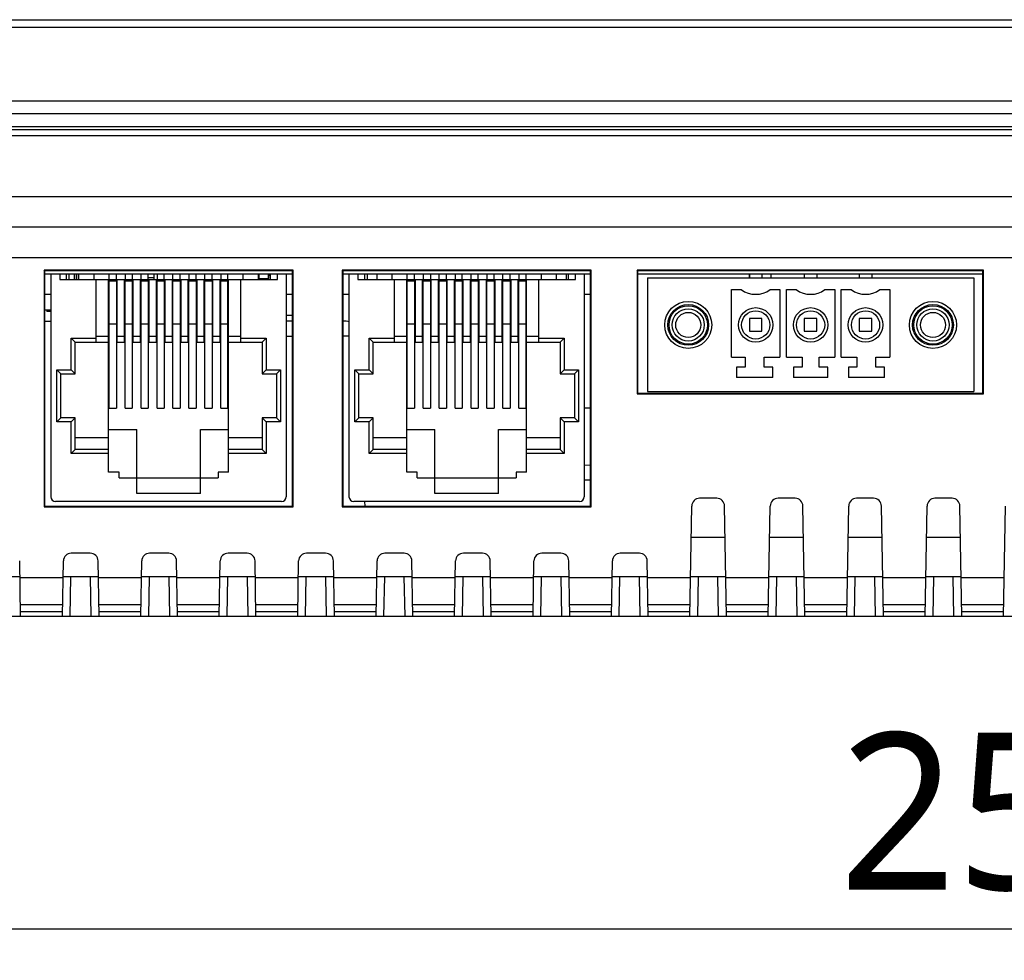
# Model space of a CAD drawing. Header units: millimetres. Extents: x 0 to 1188, y 0 to 840.
# Tile 4 of 30: x 302 to 365, y 215 to 275. Entities that reach past the tile are written whole.
import ezdxf

# ---------------------------------------------------------------- set-up
doc = ezdxf.new("R2010")
doc.units = ezdxf.units.MM
doc.header["$LTSCALE"] = 65.34
doc.layers.get('0').update_dxf_attribs({"linetype": 'CONTINUOUS'})
for name, color, linetype in [('00_TOPRB1000WD-DIM', 7, 'CONTINUOUS'), ('533980471-SHAPE', 7, 'CONTINUOUS'), ('C-0284539-3-B-3D-SHAPE', 7, 'CONTINUOUS'), ('FX-W-124-SHAPE', 7, 'CONTINUOUS'), ('KHS02-OTAX-SHAPE', 7, 'CONTINUOUS'), ('M50-3100545-SHAPE', 7, 'CONTINUOUS'), ('PCB_MAIN-OP_10W_BASE-SHAPE', 7, 'CONTINUOUS'), ('RB10W-P0100_REV0-SHAPE', 7, 'CONTINUOUS'), ('RB10W-P0300_REV0-SHAPE', 7, 'CONTINUOUS'), ('RB10W-P0400_GASKET-SHAPE', 7, 'CONTINUOUS'), ('TACT_FSM6JS_TE-SHAPE', 7, 'CONTINUOUS')]:
    doc.layers.add(name, color=color, linetype=linetype)
doc.styles.add('TEXTSTYLE_2', font='malgun.ttf')
doc.dimstyles.new('DIMSTYLE_1', dxfattribs={"dimtxt": 10, "dimasz": 5, "dimexe": 1, "dimexo": 1, "dimgap": 1.25, "dimtad": 1, "dimdec": 5, "dimdsep": 46, "dimtxsty": 'TEXTSTYLE_2', "dimblk": '_FILLED', "dimblk1": '_FILLED', "dimblk2": '_FILLED', "dimcen": 0, "dimadec": 5, "dimazin": 2, "dimtp": 0.5, "dimtm": 0.5, "dimtfac": 1, "dimtdec": 5, "dimtofl": 0, "dimtmove": 0, "dimatfit": 3, "dimldrblk": '_FILLED', "dimfxl": 1, "dimtolj": 1, "dimarcsym": 0})

# ---------------------------------------------------------------- blocks, each defined once
blk = doc.blocks.new('_FILLED')
at = {"color": 0, "linetype": 'ByBlock'}
blk.add_solid([(0, 0), (-1, 0.16), (-1, -0.16)], dxfattribs=at)
blk = doc.blocks.new('*D5')
at = {"layer": '00_TOPRB1000WD-DIM', "color": 2, "linetype": 'Continuous'}
for p, q in [((243.983, 267.958), (243.983, 215.22)), ((498.783, 267.958), (498.783, 215.22)), ((243.983, 217.22), (371.383, 217.22)), ((498.783, 217.22), (371.383, 217.22))]:
    blk.add_line(p, q, dxfattribs=at)
at = {"layer": '00_TOPRB1000WD-DIM', "color": 2, "linetype": 'Continuous', "xscale": 5, "yscale": 5, "zscale": 5, "rotation": 180}
blk.add_blockref('_FILLED', (243.983, 217.22), dxfattribs=at)
at = {"layer": '00_TOPRB1000WD-DIM', "color": 2, "linetype": 'Continuous', "xscale": 5, "yscale": 5, "zscale": 5}
blk.add_blockref('_FILLED', (498.783, 217.22), dxfattribs=at)
at = {"layer": '00_TOPRB1000WD-DIM', "color": 2, "linetype": 'Continuous', "insert": (371.383, 229.72), "char_height": 10, "width": 33.7037, "attachment_point": 2, "line_spacing_factor": 0.9, "style": 'TEXTSTYLE_2'}
blk.add_mtext('254.8', dxfattribs=at)

msp = doc.modelspace()

# ---------------------------------------------------------------- linework, layer by layer
at = {"layer": '533980471-SHAPE', "color": 7, "linetype": 'Continuous'}
for p, q in [((311.033096, 258.708278), (310.687696, 258.708278)), ((310.802496, 258.602678), (310.808096, 258.608278)), ((310.808096, 258.608278), (311.033096, 258.608278)), ((317.733096, 258.658278), (318.358096, 258.658278)), ((318.358096, 258.858278), (318.358096, 258.658278)), ((318.483096, 258.858278), (318.358096, 258.858278)), ((319.885725, 256.308278), (319.483096, 256.308278))]:
    msp.add_line(p, q, dxfattribs=at)
at = {"layer": 'C-0284539-3-B-3D-SHAPE', "color": 7, "linetype": 'Continuous'}
for p, q in [((342.508096, 258.708278), (342.508096, 251.458278)), ((342.508096, 258.708278), (363.308096, 258.708278)), ((349.008096, 258.958278), (349.008096, 258.708278)), ((349.808096, 258.958278), (349.808096, 258.708278)), ((352.508096, 258.958278), (352.508096, 258.708278)), ((353.308096, 258.958278), (353.308096, 258.708278)), ((356.008096, 258.958278), (356.008096, 258.708278)), ((356.808096, 258.958278), (356.808096, 258.708278)), ((363.308096, 258.708278), (363.308096, 251.458278)), ((347.861596, 253.658278), (347.861596, 257.958278)), ((347.861596, 257.958278), (348.49158, 257.958278)), ((350.324611, 257.958278), (350.954596, 257.958278)), ((350.954596, 257.958278), (350.954596, 253.658278)), ((351.361596, 253.658278), (351.361596, 257.958278)), ((351.361596, 257.958278), (351.99158, 257.958278)), ((353.824611, 257.958278), (354.454596, 257.958278)), ((354.454596, 257.958278), (354.454596, 253.658278)), ((354.861596, 253.658278), (354.861596, 257.958278)), ((354.861596, 257.958278), (355.49158, 257.958278)), ((357.324611, 257.958278), (357.954596, 257.958278)), ((357.954596, 257.958278), (357.954596, 253.658278)), ((349.008096, 256.108278), (349.008096, 255.308278)), ((349.808096, 256.108278), (349.008096, 256.108278)), ((349.808096, 255.308278), (349.808096, 256.108278)), ((352.508096, 256.108278), (352.508096, 255.308278)), ((353.308096, 256.108278), (352.508096, 256.108278)), ((353.308096, 255.308278), (353.308096, 256.108278)), ((356.008096, 256.108278), (356.008096, 255.308278)), ((356.808096, 256.108278), (356.008096, 256.108278)), ((356.808096, 255.308278), (356.808096, 256.108278)), ((349.008096, 255.308278), (349.808096, 255.308278)), ((352.508096, 255.308278), (353.308096, 255.308278)), ((356.008096, 255.308278), (356.808096, 255.308278)), ((347.861596, 253.658278), (348.741596, 253.658278)), ((348.741596, 253.658278), (348.741596, 253.008278)), ((349.953096, 253.008278), (349.953096, 253.658278)), ((349.953096, 253.658278), (350.954596, 253.658278)), ((351.361596, 253.658278), (352.363096, 253.658278)), ((352.363096, 253.658278), (352.363096, 253.008278)), ((353.453096, 253.008278), (353.453096, 253.658278)), ((353.453096, 253.658278), (354.454596, 253.658278)), ((354.861596, 253.658278), (355.863096, 253.658278)), ((355.863096, 253.658278), (355.863096, 253.008278)), ((357.074596, 253.008278), (357.074596, 253.658278)), ((357.074596, 253.658278), (357.954596, 253.658278)), ((348.191596, 253.008278), (348.191596, 252.358278)), ((348.741596, 253.008278), (348.191596, 253.008278)), ((350.503096, 253.008278), (349.953096, 253.008278)), ((350.503096, 252.358278), (350.503096, 253.008278)), ((351.813096, 253.008278), (351.813096, 252.358278)), ((352.363096, 253.008278), (351.813096, 253.008278)), ((354.003096, 253.008278), (353.453096, 253.008278)), ((354.003096, 252.358278), (354.003096, 253.008278)), ((355.313096, 253.008278), (355.313096, 252.358278)), ((355.863096, 253.008278), (355.313096, 253.008278)), ((357.624596, 253.008278), (357.074596, 253.008278)), ((357.624596, 252.358278), (357.624596, 253.008278)), ((350.503096, 252.358278), (348.191596, 252.358278)), ((354.003096, 252.358278), (351.813096, 252.358278)), ((357.624596, 252.358278), (355.313096, 252.358278)), ((342.508096, 251.458278), (363.308096, 251.458278))]:
    msp.add_line(p, q, dxfattribs=at)
for centre, radius in [((345.108096, 255.708278), 1.5), ((345.108096, 255.708278), 1.3), ((345.108096, 255.708278), 1.225), ((345.108096, 255.708278), 1.025), ((349.408096, 255.708278), 1.1), ((352.908096, 255.708278), 1.1), ((356.408096, 255.708278), 1.1), ((360.708096, 255.708278), 1.5), ((360.708096, 255.708278), 1.3), ((360.708096, 255.708278), 1.225), ((360.708096, 255.708278), 1.025), ((345.108096, 255.708278), 0.8), ((349.408096, 255.708278), 0.9), ((352.908096, 255.708278), 0.9), ((356.408096, 255.708278), 0.9), ((360.708096, 255.708278), 0.8)]:
    msp.add_circle(centre, radius, dxfattribs=at)
for centre in [(349.408096, 259.208278), (352.908096, 259.208278), (356.408096, 259.208278)]:
    msp.add_arc(centre, 1.55, 233.75067912, 306.24932088, dxfattribs=at)
at = {"layer": 'FX-W-124-SHAPE', "color": 7, "linetype": 'Continuous'}
for p, q in [((304.483096, 258.958278), (304.483096, 244.758278)), ((304.483096, 258.958278), (305.048896, 258.958278)), ((305.048896, 258.958278), (305.048896, 258.602678)), ((305.048896, 258.602678), (318.917296, 258.602678)), ((305.483096, 258.602678), (305.483096, 258.958278)), ((305.633096, 258.958278), (305.633096, 258.602678)), ((306.268096, 258.602678), (306.268096, 258.958278)), ((307.220596, 258.958278), (307.220596, 258.602678)), ((307.372996, 254.602678), (307.372996, 258.602678)), ((308.160396, 246.334978), (308.160396, 258.602678)), ((308.198496, 258.602678), (308.198496, 258.958278)), ((308.655696, 258.602678), (308.655696, 258.958278)), ((308.693796, 258.602678), (308.693796, 254.602678)), ((309.176396, 254.602678), (309.176396, 258.602678)), ((309.214496, 258.958278), (309.214496, 258.602678)), ((309.671696, 258.958278), (309.671696, 258.602678)), ((309.709796, 258.602678), (309.709796, 254.602678)), ((310.192396, 254.602678), (310.192396, 258.602678)), ((310.230496, 258.602678), (310.230496, 258.958278)), ((310.687696, 258.602678), (310.687696, 258.958278)), ((310.725796, 258.602678), (310.725796, 254.602678)), ((311.208396, 254.602678), (311.208396, 258.602678)), ((311.246496, 258.958278), (311.246496, 258.602678)), ((311.703696, 258.602678), (311.703696, 258.958278)), ((311.741796, 258.602678), (311.741796, 254.602678)), ((312.224396, 254.602678), (312.224396, 258.602678)), ((312.262496, 258.602678), (312.262496, 258.958278)), ((312.719696, 258.602678), (312.719696, 258.958278)), ((312.757796, 258.602678), (312.757796, 254.602678)), ((313.240396, 254.602678), (313.240396, 258.602678)), ((313.278496, 258.958278), (313.278496, 258.602678)), ((313.735696, 258.602678), (313.735696, 258.958278)), ((313.773796, 258.602678), (313.773796, 254.602678)), ((314.256396, 254.602678), (314.256396, 258.602678)), ((314.294496, 258.602678), (314.294496, 258.958278)), ((314.751696, 258.602678), (314.751696, 258.958278)), ((314.789796, 258.602678), (314.789796, 254.602678)), ((315.272396, 254.602678), (315.272396, 258.602678)), ((315.310496, 258.958278), (315.310496, 258.602678)), ((315.767696, 258.602678), (315.767696, 258.958278)), ((315.805796, 246.334978), (315.805796, 258.602678)), ((316.593196, 254.602678), (316.593196, 258.602678)), ((316.745596, 258.602678), (316.745596, 258.958278)), ((317.698096, 258.958278), (317.698096, 258.602678)), ((318.333096, 258.958278), (318.333096, 258.602678)), ((318.483096, 258.602678), (318.483096, 258.958278)), ((318.917296, 258.602678), (318.917296, 258.958278)), ((318.917296, 258.958278), (319.483096, 258.958278)), ((319.483096, 258.958278), (319.483096, 244.758278)), ((323.483096, 258.958278), (323.483096, 244.758278)), ((323.483096, 258.958278), (324.048896, 258.958278)), ((324.048896, 258.958278), (324.048896, 258.602678)), ((324.048896, 258.602678), (337.917296, 258.602678)), ((324.483096, 258.602678), (324.483096, 258.958278)), ((324.633096, 258.958278), (324.633096, 258.602678)), ((325.268096, 258.602678), (325.268096, 258.958278)), ((326.220596, 258.958278), (326.220596, 258.602678)), ((326.372996, 254.602678), (326.372996, 258.602678)), ((327.160396, 246.334978), (327.160396, 258.602678)), ((327.198496, 258.602678), (327.198496, 258.958278)), ((327.655696, 258.602678), (327.655696, 258.958278)), ((327.693796, 258.602678), (327.693796, 254.602678)), ((328.176396, 254.602678), (328.176396, 258.602678)), ((328.214496, 258.958278), (328.214496, 258.602678)), ((328.671696, 258.958278), (328.671696, 258.602678)), ((328.709796, 258.602678), (328.709796, 254.602678)), ((329.192396, 254.602678), (329.192396, 258.602678)), ((329.230496, 258.602678), (329.230496, 258.958278)), ((329.687696, 258.602678), (329.687696, 258.958278)), ((329.725796, 258.602678), (329.725796, 254.602678)), ((330.208396, 254.602678), (330.208396, 258.602678)), ((330.246496, 258.958278), (330.246496, 258.602678)), ((330.703696, 258.602678), (330.703696, 258.958278)), ((330.741796, 258.602678), (330.741796, 254.602678)), ((331.224396, 254.602678), (331.224396, 258.602678)), ((331.262496, 258.602678), (331.262496, 258.958278)), ((331.719696, 258.602678), (331.719696, 258.958278)), ((331.757796, 258.602678), (331.757796, 254.602678)), ((332.240396, 254.602678), (332.240396, 258.602678)), ((332.278496, 258.958278), (332.278496, 258.602678)), ((332.735696, 258.602678), (332.735696, 258.958278)), ((332.773796, 258.602678), (332.773796, 254.602678)), ((333.256396, 254.602678), (333.256396, 258.602678)), ((333.294496, 258.602678), (333.294496, 258.958278)), ((333.751696, 258.602678), (333.751696, 258.958278)), ((333.789796, 258.602678), (333.789796, 254.602678)), ((334.272396, 254.602678), (334.272396, 258.602678)), ((334.310496, 258.958278), (334.310496, 258.602678)), ((334.767696, 258.602678), (334.767696, 258.958278)), ((334.805796, 246.334978), (334.805796, 258.602678)), ((335.593196, 254.602678), (335.593196, 258.602678)), ((335.745596, 258.602678), (335.745596, 258.958278)), ((336.698096, 258.958278), (336.698096, 258.602678)), ((337.333096, 258.958278), (337.333096, 258.602678)), ((337.483096, 258.602678), (337.483096, 258.958278)), ((337.917296, 258.602678), (337.917296, 258.958278)), ((337.917296, 258.958278), (338.483096, 258.958278)), ((338.483096, 258.958278), (338.483096, 244.758278)), ((308.198496, 250.41178), (308.198496, 258.513778)), ((308.198496, 258.513778), (308.655696, 258.513778)), ((308.655696, 258.513778), (308.655696, 250.41178)), ((309.214496, 250.41178), (309.214496, 258.513778)), ((309.214496, 258.513778), (309.671696, 258.513778)), ((309.671696, 258.513778), (309.671696, 250.41178)), ((310.230496, 250.41178), (310.230496, 258.513778)), ((310.230496, 258.513778), (310.687696, 258.513778)), ((310.687696, 258.513778), (310.687696, 250.41178)), ((311.246496, 250.41178), (311.246496, 258.513778)), ((311.246496, 258.513778), (311.703696, 258.513778)), ((311.703696, 258.513778), (311.703696, 250.41178)), ((312.262496, 250.41178), (312.262496, 258.513778)), ((312.262496, 258.513778), (312.719696, 258.513778)), ((312.719696, 258.513778), (312.719696, 250.41178)), ((313.278496, 250.41178), (313.278496, 258.513778)), ((313.278496, 258.513778), (313.735696, 258.513778)), ((313.735696, 258.513778), (313.735696, 250.41178)), ((314.294496, 250.41178), (314.294496, 258.513778)), ((314.294496, 258.513778), (314.751696, 258.513778)), ((314.751696, 258.513778), (314.751696, 250.41178)), ((315.310496, 250.41178), (315.310496, 258.513778)), ((315.310496, 258.513778), (315.767696, 258.513778)), ((315.767696, 250.41178), (315.767696, 258.513778)), ((327.198496, 250.41178), (327.198496, 258.513778)), ((327.198496, 258.513778), (327.655696, 258.513778)), ((327.655696, 258.513778), (327.655696, 250.41178)), ((328.214496, 250.41178), (328.214496, 258.513778)), ((328.214496, 258.513778), (328.671696, 258.513778)), ((328.671696, 258.513778), (328.671696, 250.41178)), ((329.230496, 250.41178), (329.230496, 258.513778)), ((329.230496, 258.513778), (329.687696, 258.513778)), ((329.687696, 258.513778), (329.687696, 250.41178)), ((330.246496, 250.41178), (330.246496, 258.513778)), ((330.246496, 258.513778), (330.703696, 258.513778)), ((330.703696, 258.513778), (330.703696, 250.41178)), ((331.262496, 250.41178), (331.262496, 258.513778)), ((331.262496, 258.513778), (331.719696, 258.513778)), ((331.719696, 258.513778), (331.719696, 250.41178)), ((332.278496, 250.41178), (332.278496, 258.513778)), ((332.278496, 258.513778), (332.735696, 258.513778)), ((332.735696, 258.513778), (332.735696, 250.41178)), ((333.294496, 250.41178), (333.294496, 258.513778)), ((333.294496, 258.513778), (333.751696, 258.513778)), ((333.751696, 258.513778), (333.751696, 250.41178)), ((334.310496, 250.41178), (334.310496, 258.513778)), ((334.310496, 258.513778), (334.767696, 258.513778)), ((334.767696, 250.41178), (334.767696, 258.513778)), ((304.080261, 257.658278), (304.483096, 257.658278)), ((319.483096, 257.658278), (319.88593, 257.658278)), ((323.080261, 257.658278), (323.483096, 257.658278)), ((338.483096, 257.658278), (338.88593, 257.658278)), ((308.198496, 255.788075), (308.655696, 255.788075)), ((309.214496, 255.788075), (309.671696, 255.788075)), ((310.230496, 255.788075), (310.687696, 255.788075)), ((311.246496, 255.788075), (311.703696, 255.788075)), ((312.262496, 255.788075), (312.719696, 255.788075)), ((313.278496, 255.788075), (313.735696, 255.788075)), ((314.294496, 255.788075), (314.751696, 255.788075)), ((315.310496, 255.788075), (315.767696, 255.788075)), ((327.198496, 255.788075), (327.655696, 255.788075)), ((328.214496, 255.788075), (328.671696, 255.788075)), ((329.230496, 255.788075), (329.687696, 255.788075)), ((330.246496, 255.788075), (330.703696, 255.788075)), ((331.262496, 255.788075), (331.719696, 255.788075)), ((332.278496, 255.788075), (332.735696, 255.788075)), ((333.294496, 255.788075), (333.751696, 255.788075)), ((334.310496, 255.788075), (334.767696, 255.788075)), ((305.772796, 252.837378), (305.772796, 254.856678)), ((306.026796, 254.602678), (305.772796, 254.856678)), ((305.772796, 254.856678), (307.372996, 254.856678)), ((307.372996, 254.983678), (308.160396, 254.983678)), ((308.693796, 254.983678), (309.176396, 254.983678)), ((309.709796, 254.983678), (310.192396, 254.983678)), ((310.725796, 254.983678), (311.208396, 254.983678)), ((311.741796, 254.983678), (312.224396, 254.983678)), ((312.757796, 254.983678), (313.240396, 254.983678)), ((313.773796, 254.983678), (314.256396, 254.983678)), ((314.789796, 254.983678), (315.272396, 254.983678)), ((315.805796, 254.983678), (316.593196, 254.983678)), ((316.593196, 254.856678), (318.193396, 254.856678)), ((317.939396, 254.602678), (318.193396, 254.856678)), ((318.193396, 254.856678), (318.193396, 252.837378)), ((324.772796, 252.837378), (324.772796, 254.856678)), ((325.026796, 254.602678), (324.772796, 254.856678)), ((324.772796, 254.856678), (326.372996, 254.856678)), ((326.372996, 254.983678), (327.160396, 254.983678)), ((327.693796, 254.983678), (328.176396, 254.983678)), ((328.709796, 254.983678), (329.192396, 254.983678)), ((329.725796, 254.983678), (330.208396, 254.983678)), ((330.741796, 254.983678), (331.224396, 254.983678)), ((331.757796, 254.983678), (332.240396, 254.983678)), ((332.773796, 254.983678), (333.256396, 254.983678)), ((333.789796, 254.983678), (334.272396, 254.983678)), ((334.805796, 254.983678), (335.593196, 254.983678)), ((335.593196, 254.856678), (337.193396, 254.856678)), ((336.939396, 254.602678), (337.193396, 254.856678)), ((337.193396, 254.856678), (337.193396, 252.837378)), ((306.026796, 252.583378), (306.026796, 254.602678)), ((306.026796, 254.602678), (308.198496, 254.602678)), ((308.655696, 254.602678), (309.214496, 254.602678)), ((309.671696, 254.602678), (310.230496, 254.602678)), ((310.687696, 254.602678), (311.246496, 254.602678)), ((311.703696, 254.602678), (312.262496, 254.602678)), ((312.719696, 254.602678), (313.278496, 254.602678)), ((313.735696, 254.602678), (314.294496, 254.602678)), ((314.751696, 254.602678), (315.310496, 254.602678)), ((315.767696, 254.602678), (317.939396, 254.602678)), ((317.939396, 254.602678), (317.939396, 252.583378)), ((325.026796, 252.583378), (325.026796, 254.602678)), ((325.026796, 254.602678), (327.198496, 254.602678)), ((327.655696, 254.602678), (328.214496, 254.602678)), ((328.671696, 254.602678), (329.230496, 254.602678)), ((329.687696, 254.602678), (330.246496, 254.602678)), ((330.703696, 254.602678), (331.262496, 254.602678)), ((331.719696, 254.602678), (332.278496, 254.602678)), ((332.735696, 254.602678), (333.294496, 254.602678)), ((333.751696, 254.602678), (334.310496, 254.602678)), ((334.767696, 254.602678), (336.939396, 254.602678)), ((336.939396, 254.602678), (336.939396, 252.583378)), ((304.855096, 249.535378), (304.855096, 252.837378)), ((305.109096, 252.583378), (304.855096, 252.837378)), ((304.855096, 252.837378), (305.772796, 252.837378)), ((305.109096, 249.789378), (305.109096, 252.583378)), ((305.109096, 252.583378), (306.026796, 252.583378)), ((306.026796, 252.583378), (305.772796, 252.837378)), ((317.939396, 252.583378), (318.193396, 252.837378)), ((317.939396, 252.583378), (318.857096, 252.583378)), ((318.193396, 252.837378), (319.111096, 252.837378)), ((318.857096, 252.583378), (319.111096, 252.837378)), ((318.857096, 252.583378), (318.857096, 249.789378)), ((319.111096, 252.837378), (319.111096, 249.535378)), ((323.855096, 249.535378), (323.855096, 252.837378)), ((324.109096, 252.583378), (323.855096, 252.837378)), ((323.855096, 252.837378), (324.772796, 252.837378)), ((324.109096, 249.789378), (324.109096, 252.583378)), ((324.109096, 252.583378), (325.026796, 252.583378)), ((325.026796, 252.583378), (324.772796, 252.837378)), ((336.939396, 252.583378), (337.193396, 252.837378)), ((336.939396, 252.583378), (337.857096, 252.583378)), ((337.193396, 252.837378), (338.111096, 252.837378)), ((337.857096, 252.583378), (338.111096, 252.837378)), ((337.857096, 252.583378), (337.857096, 249.789378)), ((338.111096, 252.837378), (338.111096, 249.535378)), ((308.198496, 250.41178), (308.655696, 250.41178)), ((309.214496, 250.41178), (309.671696, 250.41178)), ((310.230496, 250.41178), (310.687696, 250.41178)), ((311.246496, 250.41178), (311.703696, 250.41178)), ((312.262496, 250.41178), (312.719696, 250.41178)), ((313.278496, 250.41178), (313.735696, 250.41178)), ((314.294496, 250.41178), (314.751696, 250.41178)), ((315.310496, 250.41178), (315.767696, 250.41178)), ((327.198496, 250.41178), (327.655696, 250.41178)), ((328.214496, 250.41178), (328.671696, 250.41178)), ((329.230496, 250.41178), (329.687696, 250.41178)), ((330.246496, 250.41178), (330.703696, 250.41178)), ((331.262496, 250.41178), (331.719696, 250.41178)), ((332.278496, 250.41178), (332.735696, 250.41178)), ((333.294496, 250.41178), (333.751696, 250.41178)), ((334.310496, 250.41178), (334.767696, 250.41178)), ((305.109096, 249.789378), (304.855096, 249.535378)), ((305.772796, 249.535378), (304.855096, 249.535378)), ((306.026796, 249.789378), (305.109096, 249.789378)), ((306.026796, 249.789378), (305.772796, 249.535378)), ((305.772796, 247.516078), (305.772796, 249.535378)), ((306.026796, 247.770078), (306.026796, 249.789378)), ((317.939396, 249.789378), (317.939396, 247.770078)), ((317.939396, 249.789378), (318.193396, 249.535378)), ((318.857096, 249.789378), (317.939396, 249.789378)), ((318.193396, 249.535378), (318.193396, 247.516078)), ((319.111096, 249.535378), (318.193396, 249.535378)), ((318.857096, 249.789378), (319.111096, 249.535378)), ((324.109096, 249.789378), (323.855096, 249.535378)), ((324.772796, 249.535378), (323.855096, 249.535378)), ((325.026796, 249.789378), (324.109096, 249.789378)), ((325.026796, 249.789378), (324.772796, 249.535378)), ((324.772796, 247.516078), (324.772796, 249.535378)), ((325.026796, 247.770078), (325.026796, 249.789378)), ((336.939396, 249.789378), (336.939396, 247.770078)), ((336.939396, 249.789378), (337.193396, 249.535378)), ((337.857096, 249.789378), (336.939396, 249.789378)), ((337.193396, 249.535378), (337.193396, 247.516078)), ((338.111096, 249.535378), (337.193396, 249.535378)), ((337.857096, 249.789378), (338.111096, 249.535378)), ((308.160396, 249.040078), (309.951096, 249.040078)), ((309.951096, 244.963378), (309.951096, 249.040078)), ((314.015096, 244.963378), (314.015096, 249.040078)), ((314.015096, 249.040078), (315.805796, 249.040078)), ((327.160396, 249.040078), (328.951096, 249.040078)), ((328.951096, 244.963378), (328.951096, 249.040078)), ((333.015096, 244.963378), (333.015096, 249.040078)), ((333.015096, 249.040078), (334.805796, 249.040078)), ((306.026796, 248.532078), (308.160396, 248.532078)), ((315.805796, 248.532078), (317.939396, 248.532078)), ((325.026796, 248.532078), (327.160396, 248.532078)), ((334.805796, 248.532078), (336.939396, 248.532078)), ((306.026796, 247.770078), (305.772796, 247.516078)), ((308.160396, 247.516078), (305.772796, 247.516078)), ((308.160396, 247.770078), (306.026796, 247.770078)), ((317.939396, 247.770078), (315.805796, 247.770078)), ((318.193396, 247.516078), (315.805796, 247.516078)), ((317.939396, 247.770078), (318.193396, 247.516078)), ((325.026796, 247.770078), (324.772796, 247.516078)), ((327.160396, 247.516078), (324.772796, 247.516078)), ((327.160396, 247.770078), (325.026796, 247.770078)), ((336.939396, 247.770078), (334.805796, 247.770078)), ((337.193396, 247.516078), (334.805796, 247.516078)), ((336.939396, 247.770078), (337.193396, 247.516078)), ((308.833496, 246.334978), (308.160396, 246.334978)), ((308.833496, 245.953978), (308.833496, 246.334978)), ((315.132696, 246.334978), (315.132696, 245.953978)), ((315.805796, 246.334978), (315.132696, 246.334978)), ((327.833496, 246.334978), (327.160396, 246.334978)), ((327.833496, 245.953978), (327.833496, 246.334978)), ((334.132696, 246.334978), (334.132696, 245.953978)), ((334.805796, 246.334978), (334.132696, 246.334978)), ((308.833496, 245.953978), (315.132696, 245.953978)), ((327.833496, 245.953978), (334.132696, 245.953978)), ((314.015096, 244.963378), (309.951096, 244.963378)), ((333.015096, 244.963378), (328.951096, 244.963378)), ((319.183096, 244.458278), (304.783096, 244.458278)), ((338.183096, 244.458278), (323.783096, 244.458278))]:
    msp.add_line(p, q, dxfattribs=at)
for centre, start, end in [((304.783096, 244.758278), 180, 270), ((319.183096, 244.758278), 270, 360), ((323.783096, 244.758278), 180, 270), ((338.183096, 244.758278), 270, 360)]:
    msp.add_arc(centre, 0.3, start, end, dxfattribs=at)
at = {"layer": 'KHS02-OTAX-SHAPE', "color": 7, "linetype": 'Continuous'}
for p, q in [((305.958096, 258.958278), (305.958096, 258.602678)), ((304.483096, 256.658278), (304.080413, 256.658278)), ((304.218096, 256.658278), (304.218096, 256.558278)), ((304.483096, 256.558278), (304.218096, 256.558278))]:
    msp.add_line(p, q, dxfattribs=at)
at = {"layer": 'M50-3100545-SHAPE', "color": 7, "linetype": 'Continuous'}
for p, q in [((311.033096, 258.958278), (311.033096, 258.602678)), ((317.733096, 258.958278), (317.733096, 258.602678))]:
    msp.add_line(p, q, dxfattribs=at)
at = {"layer": 'PCB_MAIN-OP_10W_BASE-SHAPE', "color": 7, "linetype": 'Continuous'}
for p, q in [((304.080063, 258.958278), (304.483096, 258.958278)), ((305.048896, 258.958278), (318.917296, 258.958278)), ((319.483096, 258.958278), (319.886128, 258.958278)), ((323.080063, 258.958278), (323.483096, 258.958278)), ((324.048896, 258.958278), (337.917296, 258.958278)), ((338.483096, 258.958278), (338.886128, 258.958278)), ((341.880063, 258.958278), (363.886128, 258.958278))]:
    msp.add_line(p, q, dxfattribs=at)
at = {"layer": 'RB10W-P0100_REV0-SHAPE', "color": 7, "linetype": 'Continuous'}
for p, q in [((239.630098, 275.158278), (503.136093, 275.158278)), ((249.117079, 274.684446), (493.649112, 274.684446)), ((503.883096, 269.958278), (238.883096, 269.958278)), ((348.993568, 258.958278), (348.995749, 258.708278)), ((350.372623, 258.958278), (350.370442, 258.708278))]:
    msp.add_line(p, q, dxfattribs=at)
at = {"layer": 'RB10W-P0300_REV0-SHAPE', "color": 7, "linetype": 'Continuous'}
for p, q in [((468.486966, 267.758278), (274.279225, 267.758278)), ((279.317511, 263.888479), (463.44868, 263.888479)), ((279.317511, 261.958278), (463.44868, 261.958278)), ((463.084596, 259.975731), (279.681595, 259.975731)), ((304.045115, 259.196259), (304.047411, 244.122594)), ((304.080032, 259.161342), (304.045115, 259.196259)), ((319.921076, 259.196259), (304.045115, 259.196259)), ((304.080032, 259.161342), (304.082317, 244.1575)), ((319.886159, 259.161342), (304.080032, 259.161342)), ((319.883874, 244.1575), (319.886159, 259.161342)), ((319.886159, 259.161342), (319.921076, 259.196259)), ((319.91878, 244.122594), (319.921076, 259.196259)), ((323.045115, 259.196259), (323.047411, 244.122594)), ((323.080032, 259.161342), (323.045115, 259.196259)), ((338.921076, 259.196259), (323.045115, 259.196259)), ((323.080032, 259.161342), (323.082317, 244.1575)), ((338.886159, 259.161342), (323.080032, 259.161342)), ((338.883874, 244.1575), (338.886159, 259.161342)), ((338.886159, 259.161342), (338.921076, 259.196259)), ((338.91878, 244.122594), (338.921076, 259.196259)), ((341.845115, 259.196259), (341.846315, 251.321497)), ((341.880032, 259.161342), (341.845115, 259.196259)), ((363.921076, 259.196259), (341.845115, 259.196259)), ((341.880032, 259.161342), (341.881221, 251.356404)), ((363.886159, 259.161342), (341.880032, 259.161342)), ((363.88497, 251.356404), (363.886159, 259.161342)), ((363.886159, 259.161342), (363.921076, 259.196259)), ((363.919876, 251.321497), (363.921076, 259.196259)), ((304.08052, 255.958278), (304.483096, 255.958278)), ((319.885671, 255.958278), (319.483096, 255.958278)), ((323.133257, 255.958278), (323.08052, 255.958278)), ((319.885522, 254.975731), (319.483096, 254.975731)), ((341.881221, 251.356404), (341.846315, 251.321497)), ((341.846315, 251.321497), (363.919876, 251.321497)), ((341.881221, 251.356404), (363.88497, 251.356404)), ((363.88497, 251.356404), (363.919876, 251.321497)), ((338.884826, 250.408278), (338.483096, 250.408278)), ((338.884271, 246.768126), (338.483096, 246.754117)), ((338.884127, 245.819848), (338.483096, 245.805843)), ((304.082317, 244.1575), (304.047411, 244.122594)), ((304.082317, 244.1575), (319.883874, 244.1575)), ((319.883874, 244.1575), (319.91878, 244.122594)), ((323.082317, 244.1575), (323.047411, 244.122594)), ((323.082317, 244.1575), (338.883874, 244.1575)), ((324.511038, 244.1575), (324.500534, 244.458278)), ((338.883874, 244.1575), (338.91878, 244.122594)), ((345.212183, 237.158278), (345.33452, 244.167004)), ((346.921747, 244.658278), (345.834444, 244.658278)), ((347.544008, 237.158278), (347.421671, 244.167004)), ((350.212183, 237.158278), (350.33452, 244.167004)), ((351.921747, 244.658278), (350.834444, 244.658278)), ((352.544008, 237.158278), (352.421671, 244.167004)), ((355.212183, 237.158278), (355.33452, 244.167004)), ((356.921747, 244.658278), (355.834444, 244.658278)), ((357.544008, 237.158278), (357.421671, 244.167004)), ((360.212183, 237.158278), (360.33452, 244.167004)), ((361.921747, 244.658278), (360.834444, 244.658278)), ((362.544008, 237.158278), (362.421671, 244.167004)), ((365.212183, 237.158278), (365.33452, 244.167004)), ((304.047411, 244.122594), (319.91878, 244.122594)), ((323.047411, 244.122594), (338.91878, 244.122594)), ((347.456733, 242.158278), (345.299458, 242.158278)), ((352.456733, 242.158278), (350.299458, 242.158278)), ((357.456733, 242.158278), (355.299458, 242.158278)), ((362.456733, 242.158278), (360.299458, 242.158278)), ((306.991747, 241.158278), (305.774444, 241.158278)), ((311.991747, 241.158278), (310.774444, 241.158278)), ((316.991747, 241.158278), (315.774444, 241.158278)), ((321.991747, 241.158278), (320.774444, 241.158278)), ((326.991747, 241.158278), (325.774444, 241.158278)), ((331.991747, 241.158278), (330.774444, 241.158278)), ((336.991747, 241.158278), (335.774444, 241.158278)), ((341.991747, 241.158278), (340.774444, 241.158278)), ((302.552916, 237.158278), (302.491671, 240.667004)), ((305.213275, 237.158278), (305.27452, 240.667004)), ((307.552916, 237.158278), (307.491671, 240.667004)), ((310.213275, 237.158278), (310.27452, 240.667004)), ((312.552916, 237.158278), (312.491671, 240.667004)), ((315.213275, 237.158278), (315.27452, 240.667004)), ((317.552916, 237.158278), (317.491671, 240.667004)), ((320.213275, 237.158278), (320.27452, 240.667004)), ((322.552916, 237.158278), (322.491671, 240.667004)), ((325.213275, 237.158278), (325.27452, 240.667004)), ((327.552916, 237.158278), (327.491671, 240.667004)), ((330.213275, 237.158278), (330.27452, 240.667004)), ((332.552916, 237.158278), (332.491671, 240.667004)), ((335.213275, 237.158278), (335.27452, 240.667004)), ((337.552916, 237.158278), (337.491671, 240.667004)), ((340.213275, 237.158278), (340.27452, 240.667004)), ((342.552916, 237.158278), (342.491671, 240.667004)), ((302.502238, 239.658278), (300.263953, 239.658278)), ((305.255648, 239.585808), (302.510543, 239.585808)), ((307.502238, 239.658278), (305.263953, 239.658278)), ((305.713199, 237.158278), (305.756837, 239.658278)), ((307.052992, 237.158278), (307.009354, 239.658278)), ((310.255648, 239.585808), (307.510543, 239.585808)), ((312.502238, 239.658278), (310.263953, 239.658278)), ((310.713199, 237.158278), (310.756837, 239.658278)), ((312.052992, 237.158278), (312.009354, 239.658278)), ((315.255648, 239.585808), (312.510543, 239.585808)), ((317.502238, 239.658278), (315.263953, 239.658278)), ((315.713199, 237.158278), (315.756837, 239.658278)), ((317.052992, 237.158278), (317.009354, 239.658278)), ((320.255648, 239.585808), (317.510543, 239.585808)), ((322.502238, 239.658278), (320.263953, 239.658278)), ((320.713199, 237.158278), (320.756837, 239.658278)), ((322.052992, 237.158278), (322.009354, 239.658278)), ((325.255648, 239.585808), (322.510543, 239.585808)), ((327.502238, 239.658278), (325.263953, 239.658278)), ((325.713199, 237.158278), (325.756837, 239.658278)), ((327.052992, 237.158278), (327.009354, 239.658278)), ((330.255648, 239.585808), (327.510543, 239.585808)), ((332.502238, 239.658278), (330.263953, 239.658278)), ((330.713199, 237.158278), (330.756837, 239.658278)), ((332.052992, 237.158278), (332.009354, 239.658278)), ((335.255648, 239.585808), (332.510543, 239.585808)), ((337.502238, 239.658278), (335.263953, 239.658278)), ((335.713199, 237.158278), (335.756837, 239.658278)), ((337.052992, 237.158278), (337.009354, 239.658278)), ((340.255648, 239.585808), (337.510543, 239.585808)), ((342.502238, 239.658278), (340.263953, 239.658278)), ((340.713199, 237.158278), (340.756837, 239.658278)), ((342.052992, 237.158278), (342.009354, 239.658278)), ((345.254555, 239.585808), (342.510543, 239.585808)), ((347.499863, 239.658278), (345.256328, 239.658278)), ((345.712106, 237.158278), (345.755744, 239.658278)), ((347.044085, 237.158278), (347.000447, 239.658278)), ((350.254555, 239.585808), (347.501636, 239.585808)), ((352.499863, 239.658278), (350.256328, 239.658278)), ((350.712106, 237.158278), (350.755744, 239.658278)), ((352.044085, 237.158278), (352.000447, 239.658278)), ((355.254555, 239.585808), (352.501636, 239.585808)), ((357.499863, 239.658278), (355.256328, 239.658278)), ((355.712106, 237.158278), (355.755744, 239.658278)), ((357.044085, 237.158278), (357.000447, 239.658278)), ((360.254555, 239.585808), (357.501636, 239.585808)), ((362.499863, 239.658278), (360.256328, 239.658278)), ((360.712106, 237.158278), (360.755744, 239.658278)), ((362.044085, 237.158278), (362.000447, 239.658278)), ((365.254555, 239.585808), (362.501636, 239.585808)), ((305.22572, 237.87121), (302.540471, 237.87121)), ((305.217952, 237.426227), (302.548239, 237.426227)), ((310.22572, 237.87121), (307.540471, 237.87121)), ((310.217952, 237.426227), (307.548239, 237.426227)), ((315.22572, 237.87121), (312.540471, 237.87121)), ((315.217952, 237.426227), (312.548239, 237.426227)), ((320.22572, 237.87121), (317.540471, 237.87121)), ((320.217952, 237.426227), (317.548239, 237.426227)), ((325.22572, 237.87121), (322.540471, 237.87121)), ((325.217952, 237.426227), (322.548239, 237.426227)), ((330.22572, 237.87121), (327.540471, 237.87121)), ((330.217952, 237.426227), (327.548239, 237.426227)), ((335.22572, 237.87121), (332.540471, 237.87121)), ((335.217952, 237.426227), (332.548239, 237.426227)), ((340.22572, 237.87121), (337.540471, 237.87121)), ((340.217952, 237.426227), (337.548239, 237.426227)), ((345.224627, 237.87121), (342.540471, 237.87121)), ((345.21686, 237.426227), (342.548239, 237.426227)), ((350.224627, 237.87121), (347.531564, 237.87121)), ((350.21686, 237.426227), (347.539331, 237.426227)), ((355.224627, 237.87121), (352.531564, 237.87121)), ((355.21686, 237.426227), (352.539331, 237.426227)), ((360.224627, 237.87121), (357.531564, 237.87121)), ((360.21686, 237.426227), (357.539331, 237.426227)), ((365.224627, 237.87121), (362.531564, 237.87121)), ((365.21686, 237.426227), (362.539331, 237.426227)), ((256.341994, 237.158278), (462.399702, 237.158278))]:
    msp.add_line(p, q, dxfattribs=at)
for centre, radius, start, end in [((323.133257, 254.958278), 1, 69.49598422, 90), ((324.855055, 165.641908), 89.361054, 90.87941404, 91.13766889), ((345.834444, 244.158278), 0.5, 90, 179), ((346.921747, 244.158278), 0.5, 1, 90), ((350.834444, 244.158278), 0.5, 90, 179), ((351.921747, 244.158278), 0.5, 1, 90), ((355.834444, 244.158278), 0.5, 90, 179), ((356.921747, 244.158278), 0.5, 1, 90), ((360.834444, 244.158278), 0.5, 90, 179), ((361.921747, 244.158278), 0.5, 1, 90), ((305.774444, 240.658278), 0.5, 90, 179), ((306.991747, 240.658278), 0.5, 1, 90), ((310.774444, 240.658278), 0.5, 90, 179), ((311.991747, 240.658278), 0.5, 1, 90), ((315.774444, 240.658278), 0.5, 90, 179), ((316.991747, 240.658278), 0.5, 1, 90), ((320.774444, 240.658278), 0.5, 90, 179), ((321.991747, 240.658278), 0.5, 1, 90), ((325.774444, 240.658278), 0.5, 90, 179), ((326.991747, 240.658278), 0.5, 1, 90), ((330.774444, 240.658278), 0.5, 90, 179), ((331.991747, 240.658278), 0.5, 1, 90), ((335.774444, 240.658278), 0.5, 90, 179), ((336.991747, 240.658278), 0.5, 1, 90), ((340.774444, 240.658278), 0.5, 90, 179), ((341.991747, 240.658278), 0.5, 1, 90)]:
    msp.add_arc(centre, radius, start, end, dxfattribs=at)
at = {"layer": 'RB10W-P0400_GASKET-SHAPE', "color": 7, "linetype": 'Continuous'}
for p, q in [((503.383096, 269.158278), (244.383096, 269.158278)), ((244.983096, 268.358278), (502.783096, 268.358278)), ((245.183096, 268.158278), (502.583096, 268.158278))]:
    msp.add_line(p, q, dxfattribs=at)
at = {"layer": 'TACT_FSM6JS_TE-SHAPE', "color": 7, "linetype": 'Continuous'}
for p, q in [((305.983096, 258.758278), (305.958096, 258.758278)), ((305.983096, 258.958278), (305.983096, 258.602678)), ((306.133096, 258.602678), (306.133096, 258.958278))]:
    msp.add_line(p, q, dxfattribs=at)

# ---------------------------------------------------------------- dimensions: what is measured, and where the dimension line sits
at = {"layer": '00_TOPRB1000WD-DIM', "color": 2, "linetype": 'Continuous'}
dim = msp.add_linear_dim(base=(243.983096, 217.219838), p1=(498.783096, 268.958278), p2=(243.983096, 268.958278), angle=180, dimstyle='DIMSTYLE_1', dxfattribs=at)
dim.commit()
dim.dimension.update_dxf_attribs({"geometry": '*D5', "text_midpoint": (371.321241, 217.219838), "dimtype": 160})

doc.saveas('drawing.dxf')
